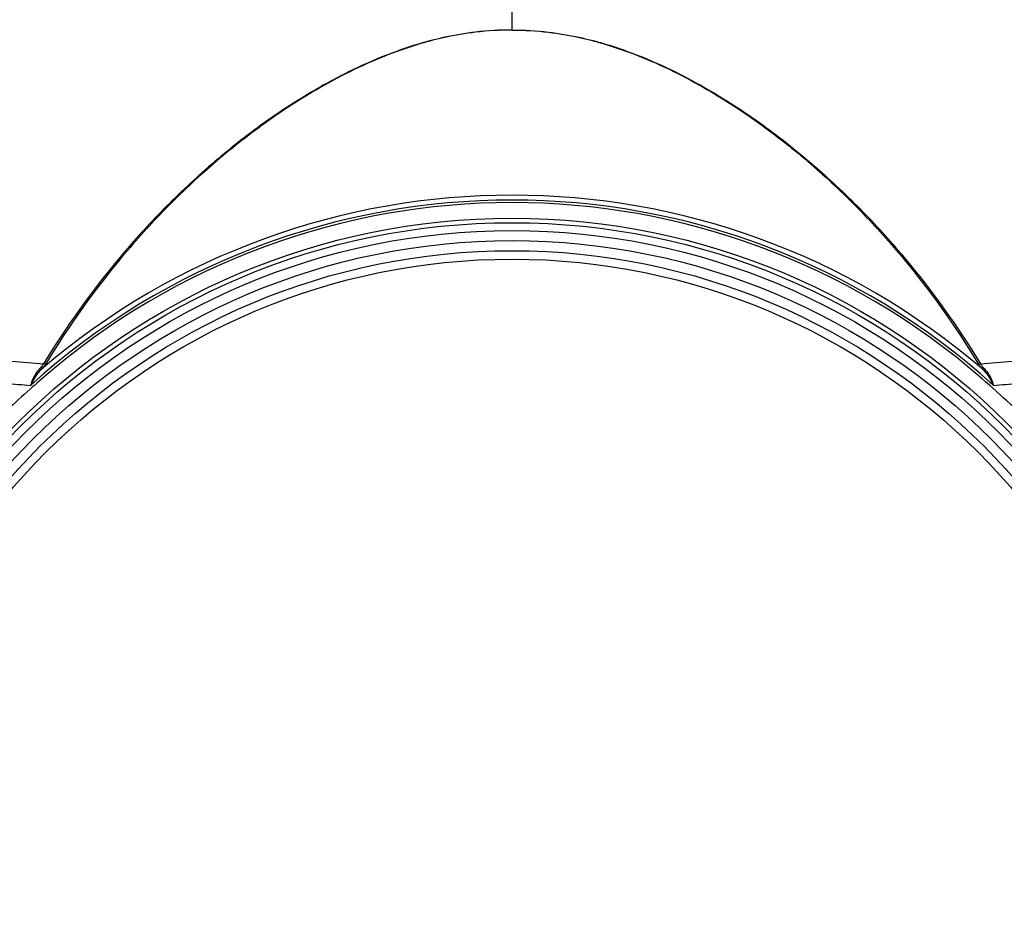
# Model space of a CAD drawing. Header units: millimetres. Extents: x 0 to 420, y 0 to 297.
# Tile 41 of 130: x 85 to 101, y 236 to 250. Entities that reach past the tile are written whole.
import ezdxf

# ---------------------------------------------------------------- set-up
doc = ezdxf.new("R2010")
doc.units = ezdxf.units.MM
doc.header["$LTSCALE"] = 23.1
doc.layers.get('0').update_dxf_attribs({"linetype": 'CONTINUOUS'})
doc.layers.add('06___PRT_ALL_SURFS', color=7, linetype='CONTINUOUS')
doc.layers.add('DIM_PILOTEES', color=7, linetype='CONTINUOUS')
doc.styles.get("Standard").update_dxf_attribs({"font": 'txt', "width": 0.8})
doc.dimstyles.new('DIMSTYLE_1', dxfattribs={"dimtxt": 3.5, "dimasz": 3, "dimexe": 2, "dimexo": 1.5, "dimgap": 3.5, "dimtad": 0, "dimtih": 1, "dimtoh": 1, "dimdec": 0, "dimlfac": 6.666667, "dimzin": 4, "dimdsep": 46, "dimtxsty": 'Standard', "dimblk": '_FILLED', "dimblk1": '_FILLED', "dimblk2": '_FILLED', "dimcen": 0.09, "dimadec": 0, "dimazin": 0, "dimtp": 0.8, "dimtm": 0.8, "dimtfac": 1, "dimtdec": 65535, "dimtofl": 0, "dimtmove": 0, "dimatfit": 3, "dimldrblk": '_FILLED', "dimfxl": 0, "dimtolj": 1, "dimtzin": 4, "dimarcsym": 0})

# ---------------------------------------------------------------- blocks, each defined once
blk = doc.blocks.new('_FILLED')
at = {"color": 0, "linetype": 'ByBlock'}
blk.add_solid([(0, 0), (-1, 0.1667), (-1, -0.1667)], dxfattribs=at)
blk = doc.blocks.new('*D1')
at = {"layer": 'DIM_PILOTEES', "color": 2, "linetype": 'Continuous'}
for p, q in [((94.081, 253.134), (166.963, 253.134)), ((164.963, 253.134), (164.963, 217.62)), ((164.963, 171.606), (164.963, 207.12)), ((124.482, 171.606), (166.963, 171.606))]:
    blk.add_line(p, q, dxfattribs=at)
at = {"layer": 'DIM_PILOTEES', "color": 2, "linetype": 'Continuous', "xscale": 3, "yscale": 3, "zscale": 3}
for p, rotation in [((164.963, 253.134), 90), ((164.963, 171.606), 270)]:
    blk.add_blockref('_FILLED', p, dxfattribs=dict(at, rotation=rotation))
blk = doc.blocks.new('*D2')
at = {"layer": 'DIM_PILOTEES', "color": 2, "linetype": 'Continuous'}
for p, q in [((94.086, 253.135), (147.958, 253.135)), ((145.958, 253.135), (145.958, 219.518)), ((145.958, 175.401), (145.958, 209.018)), ((110.112, 175.401), (147.958, 175.401))]:
    blk.add_line(p, q, dxfattribs=at)
at = {"layer": 'DIM_PILOTEES', "color": 2, "linetype": 'Continuous', "xscale": 3, "yscale": 3, "zscale": 3}
for p, rotation in [((145.958, 253.135), 90), ((145.958, 175.401), 270)]:
    blk.add_blockref('_FILLED', p, dxfattribs=dict(at, rotation=rotation))

msp = doc.modelspace()

# ---------------------------------------------------------------- linework, layer by layer
at = {"color": 9, "linetype": 'Continuous'}
msp.add_line((92.581, 250.268), (92.581, 253.135), dxfattribs=at)
at = {"color": 7, "linetype": 'Continuous'}
for radius in [11.338, 11.266, 11.139, 10.976, 10.813, 10.676]:
    msp.add_circle((92.581, 235.881), radius, dxfattribs=at)
at = {"color": 9, "linetype": 'Continuous'}
for radius, start, end in [(11.712, 49.3556, 130.6444), (11.632, 47.905, 132.095)]:
    msp.add_arc((92.581, 235.881), radius, start, end, dxfattribs=at)
at = {"color": 7, "linetype": 'Continuous'}
msp.add_arc((92.581, 235.881), 11.591, 48.9139, 131.0861, dxfattribs=at)
at = {"color": 9, "linetype": 'Continuous'}
for points, knots in [([(92.581, 250.268), (92.383, 250.268), (92.018, 250.247), (91.39, 250.14), (90.749, 249.95), (90.099, 249.677), (89.375, 249.303), (88.574, 248.791), (87.713, 248.112), (86.935, 247.382), (85.982, 246.334), (85.361, 245.466), (84.992, 244.859)], [0, 0, 0, 0, 0.061096, 0.113222, 0.197136, 0.267549, 0.331427, 0.449504, 0.561465, 0.670932, 0.779765, 1, 1, 1, 1]), ([(92.581, 250.267), (92.384, 250.267), (92.019, 250.246), (91.393, 250.138), (90.755, 249.948), (90.108, 249.676), (89.388, 249.303), (88.593, 248.791), (87.737, 248.114), (86.964, 247.386), (86.018, 246.341), (85.401, 245.477), (85.036, 244.871)], [0, 0, 0, 0, 0.061294, 0.113489, 0.197412, 0.267808, 0.331667, 0.449706, 0.561627, 0.671055, 0.779846, 1, 1, 1, 1]), ([(92.581, 250.268), (92.778, 250.268), (93.144, 250.247), (93.771, 250.14), (94.412, 249.95), (95.062, 249.677), (95.787, 249.303), (96.587, 248.791), (97.448, 248.112), (98.227, 247.382), (99.179, 246.334), (99.8, 245.466), (100.169, 244.859)], [0, 0, 0, 0, 0.061096, 0.113223, 0.197137, 0.26755, 0.331428, 0.449505, 0.561465, 0.670933, 0.779765, 1, 1, 1, 1]), ([(92.581, 250.267), (92.778, 250.267), (93.143, 250.246), (93.768, 250.138), (94.406, 249.948), (95.053, 249.676), (95.773, 249.303), (96.569, 248.791), (97.424, 248.114), (98.197, 247.386), (99.143, 246.341), (99.76, 245.477), (100.126, 244.871)], [0, 0, 0, 0, 0.061294, 0.113489, 0.197412, 0.267808, 0.331667, 0.449706, 0.561627, 0.671055, 0.779846, 1, 1, 1, 1])]:
    msp.add_open_spline(points, degree=3, knots=knots, dxfattribs=at)
at = {"color": 7, "linetype": 'Continuous'}
for points, knots in [([(84.963, 244.617), (84.9, 244.561), (84.712, 244.396), (84.529, 244.226), (84.405, 244.117)], [0, 0, 0, 0, 0.33608, 1, 1, 1, 1]), ([(100.741, 244.13), (100.711, 244.157), (100.531, 244.32), (100.351, 244.483), (100.198, 244.617)], [0, 0, 0, 0, 0.166713, 1, 1, 1, 1])]:
    msp.add_open_spline(points, degree=3, knots=knots, dxfattribs=at)
at = {"layer": '06___PRT_ALL_SURFS', "color": 9, "linetype": 'Continuous'}
for centre, radius, start, end in [((92.513, 332.191), 87.655, 260.97427, 265.07818), ((92.648, 332.191), 87.655, 274.92182, 279.02573), ((92.405, 331.281), 87.104, 264.71651, 264.98004), ((92.757, 331.281), 87.104, 275.01996, 275.28349)]:
    msp.add_arc(centre, radius, start, end, dxfattribs=at)
for points, knots in [([(84.992, 244.859), (84.984, 244.844), (84.959, 244.812), (84.932, 244.782), (84.916, 244.766)], [0, 0, 0, 0, 0.423775, 1, 1, 1, 1]), ([(85.036, 244.871), (85.026, 244.855), (84.999, 244.819), (84.969, 244.786), (84.952, 244.767)], [0, 0, 0, 0, 0.427164, 1, 1, 1, 1]), ([(85.036, 244.871), (85.027, 244.865), (85.011, 244.859), (84.996, 244.859), (84.992, 244.859)], [0, 0, 0, 0, 0.741806, 1, 1, 1, 1]), ([(100.126, 244.871), (100.135, 244.865), (100.15, 244.859), (100.165, 244.859), (100.169, 244.859)], [0, 0, 0, 0, 0.741806, 1, 1, 1, 1]), ([(100.126, 244.871), (100.135, 244.855), (100.162, 244.819), (100.192, 244.786), (100.209, 244.767)], [0, 0, 0, 0, 0.427164, 1, 1, 1, 1]), ([(100.169, 244.859), (100.177, 244.844), (100.202, 244.812), (100.229, 244.782), (100.245, 244.766)], [0, 0, 0, 0, 0.423775, 1, 1, 1, 1]), ([(84.952, 244.767), (84.934, 244.75), (84.867, 244.673), (84.816, 244.582), (84.783, 244.512)], [0, 0, 0, 0, 0.241437, 1, 1, 1, 1]), ([(84.916, 244.766), (84.9, 244.75), (84.84, 244.674), (84.804, 244.582), (84.783, 244.512)], [0, 0, 0, 0, 0.234176, 1, 1, 1, 1]), ([(84.952, 244.767), (84.95, 244.766), (84.938, 244.761), (84.925, 244.763), (84.916, 244.766)], [0, 0, 0, 0, 0.21994, 1, 1, 1, 1]), ([(100.209, 244.767), (100.212, 244.766), (100.223, 244.761), (100.236, 244.763), (100.245, 244.766)], [0, 0, 0, 0, 0.21994, 1, 1, 1, 1]), ([(100.209, 244.767), (100.227, 244.75), (100.294, 244.673), (100.345, 244.582), (100.378, 244.512)], [0, 0, 0, 0, 0.241437, 1, 1, 1, 1]), ([(100.245, 244.766), (100.261, 244.75), (100.322, 244.674), (100.357, 244.582), (100.378, 244.512)], [0, 0, 0, 0, 0.234176, 1, 1, 1, 1])]:
    msp.add_open_spline(points, degree=3, knots=knots, dxfattribs=at)

# ---------------------------------------------------------------- dimensions: what is measured, and where the dimension line sits
at = {"layer": 'DIM_PILOTEES', "color": 2, "linetype": 'Continuous'}
for base, p1, p2, picture, middle in [((164.963, 253.134), (122.982, 171.606), (92.581, 253.134), '*D1', (160.763, 210.62)), ((145.958, 253.135), (108.612, 175.401), (92.586, 253.135), '*D2', (141.758, 212.518))]:
    dim = msp.add_linear_dim(base=base, p1=p1, p2=p2, angle=90, dimstyle='DIMSTYLE_1', dxfattribs=at)
    dim.commit()
    dim.dimension.update_dxf_attribs({"geometry": picture, "text_midpoint": middle, "dimtype": 160})

doc.saveas('drawing.dxf')
